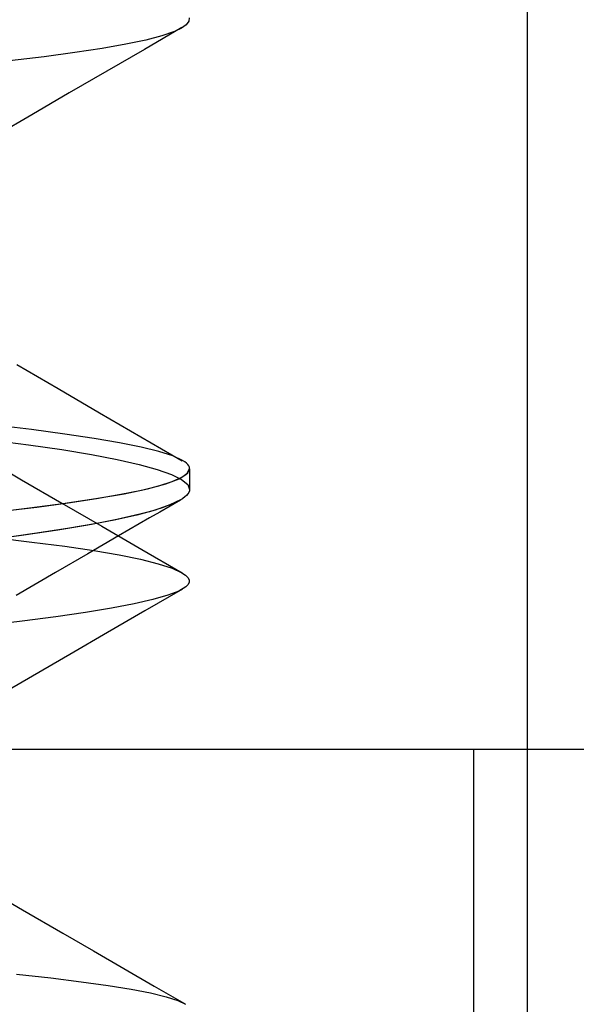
# Model space of a CAD drawing. Header units: millimetres. Extents: x 0 to 93, y -1.2 to 50.
# Tile 85 of 140: x 86.949 to 87.444, y 2.073 to 2.95. Entities that reach past the tile are written whole.
import ezdxf

# ---------------------------------------------------------------- set-up
doc = ezdxf.new("R2010")
doc.units = ezdxf.units.MM
doc.layers.add('MAIN-1', color=7, linetype='Continuous')
doc.layers.add('MAIN-2', color=7, linetype='Continuous')

msp = doc.modelspace()

# ---------------------------------------------------------------- linework, layer by layer
at = {"layer": 'MAIN-1'}
for p, q in [((87.4005, 8), (87.4005, 2.3)), ((87.09701, 2.94523), (87.09275, 2.94224)), ((87.09927, 2.94824), (87.09701, 2.94523)), ((87.09951, 2.95124), (87.09927, 2.94824)), ((87.09315, 2.94267), (87.0597, 2.92326)), ((87.0865, 2.93926), (87.07534, 2.9354)), ((87.09275, 2.94224), (87.0865, 2.93926)), ((87.04312, 2.92783), (87.02213, 2.92413)), ((87.06087, 2.93159), (87.04312, 2.92783)), ((87.07534, 2.9354), (87.06087, 2.93159)), ((86.9979, 2.92043), (86.97041, 2.91672)), ((87.02213, 2.92413), (86.9979, 2.92043)), ((87.0597, 2.92326), (87.02625, 2.90385)), ((86.97041, 2.91672), (86.93969, 2.91296)), ((87.02625, 2.90385), (86.99281, 2.88445)), ((86.99281, 2.88445), (86.95937, 2.86504)), ((86.95937, 2.86504), (86.92585, 2.84557)), ((86.9461, 2.6426), (86.98294, 2.62122)), ((86.98294, 2.62122), (87.01976, 2.59985)), ((87.01976, 2.59985), (87.05659, 2.57848)), ((87.05659, 2.57848), (87.09343, 2.55711)), ((86.91454, 2.56098), (86.95035, 2.54019)), ((87.09556, 2.55613), (87.09361, 2.55735)), ((87.09715, 2.5549), (87.09556, 2.55613)), ((87.09837, 2.55368), (87.09715, 2.5549)), ((87.09926, 2.55245), (87.09837, 2.55368)), ((87.09978, 2.55123), (87.09926, 2.55245)), ((87.09996, 2.55), (87.09978, 2.55123)), ((87.09053, 2.54105), (87.0976, 2.54551)), ((87.0976, 2.54551), (87.09996, 2.55)), ((87.1, 2.54972), (87.1, 2.53166)), ((86.95035, 2.54019), (86.98609, 2.51944)), ((87.06252, 2.53217), (87.07881, 2.5366)), ((87.07881, 2.5366), (87.09053, 2.54105)), ((87.01655, 2.52333), (87.04174, 2.52775)), ((87.04174, 2.52775), (87.06252, 2.53217)), ((87.0958, 2.52485), (87.09401, 2.52352)), ((87.09727, 2.52618), (87.0958, 2.52485)), ((87.09842, 2.52752), (87.09727, 2.52618)), ((87.09926, 2.52885), (87.09842, 2.52752)), ((87.09977, 2.53018), (87.09926, 2.52885)), ((87.09996, 2.53151), (87.09977, 2.53018)), ((86.98609, 2.51944), (87.02184, 2.49869)), ((86.987, 2.51891), (87.01655, 2.52333)), ((87.08254, 2.51676), (87.07336, 2.51143)), ((87.08474, 2.51865), (87.07552, 2.51518)), ((87.09172, 2.52209), (87.08254, 2.51676)), ((87.0918, 2.52213), (87.08474, 2.51865)), ((87.09219, 2.52237), (87.0918, 2.52213)), ((87.09219, 2.52237), (87.0918, 2.52213)), ((87.09258, 2.5226), (87.09219, 2.52237)), ((87.09258, 2.5226), (87.09219, 2.52237)), ((87.09295, 2.52283), (87.09258, 2.5226)), ((87.09295, 2.52283), (87.09258, 2.5226)), ((87.09332, 2.52306), (87.09295, 2.52283)), ((87.09332, 2.52306), (87.09295, 2.52283)), ((87.09367, 2.52329), (87.09332, 2.52306)), ((87.09367, 2.52329), (87.09332, 2.52306)), ((87.09401, 2.52352), (87.09367, 2.52329)), ((87.09401, 2.52352), (87.09367, 2.52329)), ((87.05066, 2.50823), (87.03506, 2.50476)), ((87.06416, 2.51171), (87.05066, 2.50823)), ((87.07552, 2.51518), (87.06416, 2.51171)), ((87.07336, 2.51143), (87.06418, 2.5061)), ((87.03506, 2.50476), (87.01736, 2.50127)), ((87.02184, 2.49869), (87.05756, 2.47796)), ((87.055, 2.50077), (87.04581, 2.49544)), ((87.06418, 2.5061), (87.055, 2.50077)), ((87.04581, 2.49544), (87.03664, 2.49011)), ((87.05756, 2.47796), (87.0933, 2.45724)), ((87.09313, 2.45733), (87.0963, 2.45523)), ((87.0963, 2.45523), (87.09843, 2.45313)), ((87.09868, 2.44693), (87.09672, 2.44488)), ((87.09843, 2.45313), (87.09954, 2.45106)), ((87.09962, 2.44899), (87.09868, 2.44693)), ((87.09954, 2.45106), (87.09962, 2.44899)), ((87.09354, 2.44273), (87.06017, 2.42338)), ((87.08044, 2.43728), (87.06713, 2.4335)), ((87.09033, 2.44107), (87.08044, 2.43728)), ((87.09672, 2.44488), (87.09033, 2.44107)), ((87.05046, 2.4297), (87.03049, 2.42587)), ((87.06713, 2.4335), (87.05046, 2.4297)), ((87.00726, 2.42202), (86.98074, 2.41815)), ((87.03049, 2.42587), (87.00726, 2.42202)), ((87.06017, 2.42338), (87.0268, 2.40404)), ((86.95098, 2.41424), (86.91801, 2.41033)), ((86.98074, 2.41815), (86.95098, 2.41424)), ((87.0268, 2.40404), (86.99341, 2.38466)), ((86.99341, 2.38466), (86.96001, 2.36529)), ((86.96001, 2.36529), (86.92649, 2.34583)), ((88.3525, 2.3), (86.84755, 2.3)), ((86.91625, 2.17754), (86.95119, 2.15729)), ((86.95119, 2.15729), (86.98702, 2.13652)), ((86.98702, 2.13652), (87.01438, 2.12067)), ((87.01438, 2.12067), (87.04134, 2.10505)), ((87.04134, 2.10505), (87.06831, 2.08943)), ((87.06831, 2.08943), (87.09528, 2.07381))]:
    msp.add_line(p, q, dxfattribs=at)
at = {"layer": 'MAIN-2'}
for p, q in [((87.0865, 2.93926), (87.07534, 2.9354)), ((87.04312, 2.92783), (87.02213, 2.92413)), ((87.06087, 2.93159), (87.04312, 2.92783)), ((87.07534, 2.9354), (87.06087, 2.93159)), ((86.9979, 2.92043), (86.97041, 2.91672)), ((87.02213, 2.92413), (86.9979, 2.92043)), ((86.97041, 2.91672), (86.93969, 2.91296)), ((86.95926, 2.58475), (86.92638, 2.58867)), ((86.95926, 2.58475), (86.92638, 2.58867)), ((86.98876, 2.58084), (86.95926, 2.58475)), ((86.98876, 2.58084), (86.95926, 2.58475)), ((87.01486, 2.57694), (86.98876, 2.58084)), ((87.01486, 2.57694), (86.98876, 2.58084)), ((87.03754, 2.57305), (87.01486, 2.57694)), ((87.03754, 2.57305), (87.01486, 2.57694)), ((86.92318, 2.57567), (86.95642, 2.57129)), ((86.92318, 2.57567), (86.95642, 2.57129)), ((86.95642, 2.57129), (86.98624, 2.56692)), ((86.95642, 2.57129), (86.98624, 2.56692)), ((87.05682, 2.56914), (87.03754, 2.57305)), ((87.05682, 2.56914), (87.03754, 2.57305)), ((87.07263, 2.56523), (87.05682, 2.56914)), ((87.07263, 2.56523), (87.05682, 2.56914)), ((86.98624, 2.56692), (87.0126, 2.56253)), ((86.98624, 2.56692), (87.0126, 2.56253)), ((87.0126, 2.56253), (87.03553, 2.55815)), ((87.0126, 2.56253), (87.03553, 2.55815)), ((87.08493, 2.56129), (87.07263, 2.56523)), ((87.08493, 2.56129), (87.07263, 2.56523)), ((87.09361, 2.55735), (87.08493, 2.56129)), ((87.09361, 2.55735), (87.08493, 2.56129)), ((87.03553, 2.55815), (87.05505, 2.55375)), ((87.03553, 2.55815), (87.05505, 2.55375)), ((87.05505, 2.55375), (87.07116, 2.54934)), ((87.05505, 2.55375), (87.07116, 2.54934)), ((87.07116, 2.54934), (87.08379, 2.54491)), ((87.07116, 2.54934), (87.08379, 2.54491)), ((87.08379, 2.54491), (87.09285, 2.54047)), ((87.08379, 2.54491), (87.09285, 2.54047)), ((87.08447, 2.53853), (87.09306, 2.54234)), ((87.09306, 2.54234), (87.09823, 2.54616)), ((87.09823, 2.54616), (87.09996, 2.55)), ((87.05724, 2.53095), (87.07251, 2.53474)), ((87.07251, 2.53474), (87.08447, 2.53853)), ((87.09285, 2.54047), (87.09824, 2.536)), ((87.09285, 2.54047), (87.09824, 2.536)), ((87.09824, 2.536), (87.09996, 2.53151)), ((87.09824, 2.536), (87.09996, 2.53151)), ((87.01694, 2.52339), (87.0387, 2.52717)), ((87.0387, 2.52717), (87.05724, 2.53095)), ((86.93269, 2.51206), (86.9639, 2.51584)), ((86.9573, 2.51501), (86.987, 2.51891)), ((86.9639, 2.51584), (86.99199, 2.51962)), ((86.99199, 2.51962), (87.01694, 2.52339)), ((87.08234, 2.51767), (87.06934, 2.51321)), ((87.0918, 2.52213), (87.08234, 2.51767)), ((86.92427, 2.51109), (86.9573, 2.51501)), ((87.05283, 2.50876), (87.03283, 2.50429)), ((87.06934, 2.51321), (87.05283, 2.50876)), ((87.0094, 2.49982), (86.9826, 2.49533)), ((87.01736, 2.50127), (86.9913, 2.49673)), ((87.03283, 2.50429), (87.0094, 2.49982)), ((86.9525, 2.49082), (86.91914, 2.48629)), ((86.96181, 2.49216), (86.92899, 2.48758)), ((86.9826, 2.49533), (86.9525, 2.49082)), ((86.9913, 2.49673), (86.96181, 2.49216)), ((87.03664, 2.49011), (87.00945, 2.47431)), ((86.92698, 2.48854), (86.95956, 2.48472)), ((86.92698, 2.48854), (86.95956, 2.48472)), ((86.95956, 2.48472), (86.98879, 2.48091)), ((86.95956, 2.48472), (86.98879, 2.48091)), ((86.98879, 2.48091), (87.01466, 2.47708)), ((86.98879, 2.48091), (87.01466, 2.47708)), ((87.00945, 2.47431), (86.98072, 2.45762)), ((87.01466, 2.47708), (87.03716, 2.47321)), ((87.01466, 2.47708), (87.03716, 2.47321)), ((87.03716, 2.47321), (87.05631, 2.4693)), ((87.03716, 2.47321), (87.05631, 2.4693)), ((87.05631, 2.4693), (87.07207, 2.46533)), ((87.05631, 2.4693), (87.07207, 2.46533)), ((87.07207, 2.46533), (87.08438, 2.46132)), ((87.07207, 2.46533), (87.08438, 2.46132)), ((86.98072, 2.45762), (86.94545, 2.43712)), ((87.08438, 2.46132), (87.09313, 2.45733)), ((87.08438, 2.46132), (87.09313, 2.45733)), ((87.08044, 2.43728), (87.06713, 2.4335)), ((87.09033, 2.44107), (87.08044, 2.43728)), ((87.09672, 2.44488), (87.09033, 2.44107)), ((87.05046, 2.4297), (87.03049, 2.42587)), ((87.06713, 2.4335), (87.05046, 2.4297)), ((87.00726, 2.42202), (86.98074, 2.41815)), ((87.03049, 2.42587), (87.00726, 2.42202)), ((86.95098, 2.41424), (86.91801, 2.41033)), ((86.98074, 2.41815), (86.95098, 2.41424)), ((87.3525, 2.3), (87.3525, 0)), ((87.4005, 2.3), (87.4005, 0.8)), ((86.94597, 2.10003), (86.97632, 2.09665)), ((86.94597, 2.10003), (86.97632, 2.09665)), ((86.97632, 2.09665), (87.00346, 2.0933)), ((86.97632, 2.09665), (87.00346, 2.0933)), ((87.00346, 2.0933), (87.02734, 2.08996)), ((87.00346, 2.0933), (87.02734, 2.08996)), ((87.02734, 2.08996), (87.04792, 2.08663)), ((87.02734, 2.08996), (87.04792, 2.08663)), ((87.04792, 2.08663), (87.06516, 2.08328)), ((87.04792, 2.08663), (87.06516, 2.08328)), ((87.06516, 2.08328), (87.07899, 2.07991)), ((87.06516, 2.08328), (87.07899, 2.07991)), ((87.07899, 2.07991), (87.08938, 2.07655)), ((87.07899, 2.07991), (87.08938, 2.07655)), ((87.08938, 2.07655), (87.09628, 2.0732)), ((87.08938, 2.07655), (87.09628, 2.0732))]:
    msp.add_line(p, q, dxfattribs=at)

doc.saveas('drawing.dxf')
